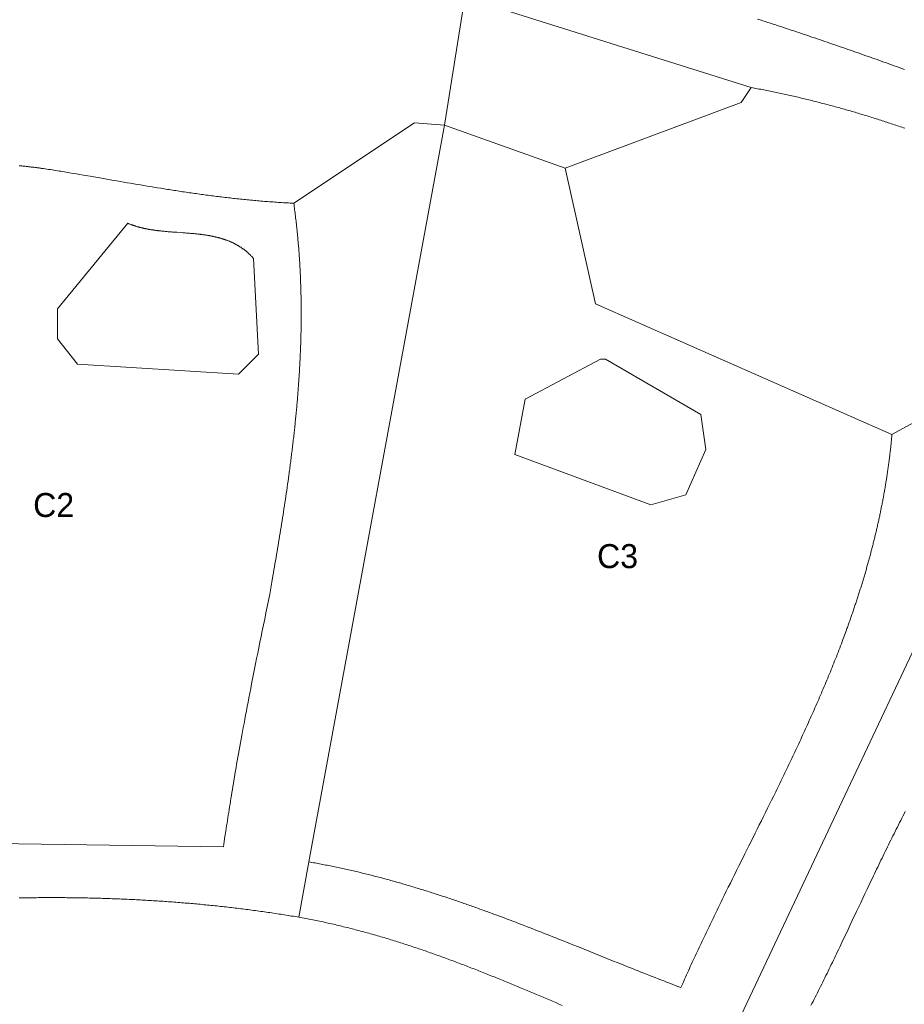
# Model space of a CAD drawing. Header units: millimetres. Extents: x -97041 to 284557, y -33528 to 335809.
# Tile 13 of 41: x -36637 to 15061, y 195214 to 252742. Entities that reach past the tile are written whole.
import ezdxf
from ezdxf.enums import TextEntityAlignment as Align

# ---------------------------------------------------------------- set-up
doc = ezdxf.new("R2010")
doc.units = ezdxf.units.MM
for name, color, linetype, lineweight in [('ANNOTATION', 7, 'Continuous', 13), ('GREEN', 3, 'Continuous', 18), ('PATH', 8, 'Continuous', 18), ('POOL', 4, 'Continuous', 18)]:
    doc.layers.add(name, color=color, linetype=linetype, lineweight=lineweight)

msp = doc.modelspace()

# ---------------------------------------------------------------- linework, layer by layer
at = {"layer": 'GREEN'}
for points in [[(-10629.963, 254064.085), (-11805.069, 246572.784)], [(6115.297, 248776.108), (-10629.963, 254064.085)], [(6482.918, 252781.299), (6634.524, 252732.26), (6786.086, 252683.117), (6937.606, 252633.871), (7089.083, 252584.522), (7240.517, 252535.07), (7391.91, 252485.517), (7543.26, 252435.863), (7694.569, 252386.109), (7845.837, 252336.254), (7997.064, 252286.301), (8148.249, 252236.249), (8299.395, 252186.099), (8450.499, 252135.852), (8601.564, 252085.508), (8752.589, 252035.068), (8903.575, 251984.532), (9054.521, 251933.902), (9205.428, 251883.178), (9356.297, 251832.36), (9507.127, 251781.449), (9657.919, 251730.446), (9808.673, 251679.351), (9959.389, 251628.165), (10110.067, 251576.889), (10260.709, 251525.523), (10411.313, 251474.068), (10561.881, 251422.524), (10712.413, 251370.892), (10862.908, 251319.173), (11013.367, 251267.367), (11163.791, 251215.475), (11314.179, 251163.498), (11464.532, 251111.436), (11614.851, 251059.29), (11765.134, 251007.06), (11915.384, 250954.747), (12065.599, 250902.352), (12215.78, 250849.875), (12365.928, 250797.318), (12516.043, 250744.679), (12666.124, 250691.961), (12816.173, 250639.164), (12966.189, 250586.288), (13116.173, 250533.334), (13266.124, 250480.303), (13416.044, 250427.195), (13565.933, 250374.011), (13715.79, 250320.752), (13865.616, 250267.418), (14015.412, 250214.009), (14165.177, 250160.527), (14314.912, 250106.972), (14464.616, 250053.345), (14614.292, 249999.646), (14763.937, 249945.876), (14913.554, 249892.035), (15063.141, 249838.125)], [(-4754.433, 244075.684), (5527.744, 247894.779), (6115.297, 248776.108)], [(15091.541, 246398.068), (15004.078, 246428.175), (14916.568, 246458.17), (14829.01, 246488.051), (14741.406, 246517.819), (14653.755, 246547.473), (14566.057, 246577.013), (14478.312, 246606.437), (14390.521, 246635.747), (14302.682, 246664.94), (14214.796, 246694.017), (14126.864, 246722.978), (14038.884, 246751.821), (13950.858, 246780.547), (13862.785, 246809.154), (13774.665, 246837.643), (13686.499, 246866.012), (13598.285, 246894.262), (13510.025, 246922.392), (13421.718, 246950.402), (13333.365, 246978.29), (13244.964, 247006.057), (13156.518, 247033.702), (13068.024, 247061.225), (12979.484, 247088.625), (12890.897, 247115.902), (12802.263, 247143.055), (12713.583, 247170.083), (12624.857, 247196.987), (12536.084, 247223.766), (12447.264, 247250.419), (12358.398, 247276.946), (12269.485, 247303.347), (12180.526, 247329.62), (12091.52, 247355.766), (12002.468, 247381.784), (11913.37, 247407.674), (11824.225, 247433.434), (11735.033, 247459.066), (11645.796, 247484.567), (11556.512, 247509.938), (11467.181, 247535.179), (11377.804, 247560.288), (11288.381, 247585.265), (11198.912, 247610.111), (11109.397, 247634.823), (11019.835, 247659.403), (10930.227, 247683.849), (10840.572, 247708.161), (10750.872, 247732.338), (10661.125, 247756.381), (10571.332, 247780.288), (10481.493, 247804.059), (10391.608, 247827.694), (10301.677, 247851.192), (10211.7, 247874.552), (10121.676, 247897.775), (10031.607, 247920.86), (9941.491, 247943.806), (9851.33, 247966.612), (9761.122, 247989.28), (9670.869, 248011.807), (9580.569, 248034.193), (9490.224, 248056.439), (9399.832, 248078.542), (9309.395, 248100.504), (9218.912, 248122.324), (9128.383, 248144.001), (9037.808, 248165.534), (8947.187, 248186.923), (8856.52, 248208.168), (8765.808, 248229.269), (8675.05, 248250.224), (8584.246, 248271.033), (8493.396, 248291.697), (8402.5, 248312.213), (8311.559, 248332.583), (8220.572, 248352.805), (8129.539, 248372.879), (8038.461, 248392.804), (7947.337, 248412.581), (7856.167, 248432.208), (7764.952, 248451.685), (7673.691, 248471.011), (7582.385, 248490.187), (7491.033, 248509.212), (7399.635, 248528.085), (7308.192, 248546.806), (7216.704, 248565.373), (7125.17, 248583.788), (7033.59, 248602.049), (6941.965, 248620.156), (6850.295, 248638.109), (6758.579, 248655.906), (6666.818, 248673.548), (6575.011, 248691.034), (6483.159, 248708.364), (6391.261, 248725.536), (6299.319, 248742.552), (6207.331, 248759.409), (6115.297, 248776.108)], [(-11805.069, 246572.784), (-13567.728, 246719.673), (-20618.364, 242019.249)], [(-11805.069, 246572.784), (-19737.035, 203534.527)], [(-4754.433, 244075.684), (-11805.069, 246572.784)], [(-20618.364, 242019.249), (-20719.871, 242024.095), (-20821.317, 242029.153), (-20922.703, 242034.421), (-21024.029, 242039.895), (-21125.296, 242045.575), (-21226.505, 242051.459), (-21327.656, 242057.545), (-21428.749, 242063.831), (-21529.786, 242070.315), (-21630.767, 242076.996), (-21731.692, 242083.871), (-21832.563, 242090.939), (-21933.378, 242098.198), (-22034.14, 242105.645), (-22134.848, 242113.28), (-22235.504, 242121.101), (-22336.108, 242129.104), (-22436.659, 242137.29), (-22537.16, 242145.655), (-22637.61, 242154.199), (-22738.011, 242162.918), (-22838.362, 242171.812), (-22938.664, 242180.879), (-23038.917, 242190.116), (-23139.123, 242199.522), (-23239.282, 242209.095), (-23339.395, 242218.833), (-23439.461, 242228.735), (-23539.482, 242238.798), (-23639.458, 242249.02), (-23739.39, 242259.401), (-23839.278, 242269.937), (-23939.122, 242280.627), (-24038.925, 242291.47), (-24138.685, 242302.463), (-24238.403, 242313.605), (-24338.081, 242324.894), (-24437.718, 242336.328), (-24537.316, 242347.904), (-24636.874, 242359.622), (-24736.393, 242371.48), (-24835.875, 242383.475), (-24935.319, 242395.605), (-25034.726, 242407.87), (-25134.096, 242420.267), (-25233.431, 242432.794), (-25332.73, 242445.449), (-25431.995, 242458.231), (-25531.225, 242471.138), (-25630.422, 242484.168), (-25729.586, 242497.318), (-25828.717, 242510.588), (-25927.817, 242523.976), (-26026.885, 242537.478), (-26125.922, 242551.095), (-26224.929, 242564.823), (-26323.906, 242578.662), (-26422.855, 242592.609), (-26521.775, 242606.662), (-26620.666, 242620.819), (-26719.531, 242635.079), (-26818.368, 242649.44), (-26917.18, 242663.9), (-27015.965, 242678.458), (-27114.726, 242693.11), (-27213.462, 242707.856), (-27312.174, 242722.694), (-27410.862, 242737.622), (-27509.528, 242752.637), (-27608.171, 242767.739), (-27706.792, 242782.925), (-27805.393, 242798.193), (-27903.972, 242813.542), (-28002.532, 242828.97), (-28101.072, 242844.475), (-28199.593, 242860.055), (-28396.581, 242891.433), (-28593.5, 242923.09), (-28790.354, 242955.01), (-28987.148, 242987.179), (-29183.887, 243019.583), (-29380.575, 243052.206), (-29577.216, 243085.034), (-29773.816, 243118.052), (-29970.378, 243151.246), (-30166.907, 243184.601), (-30363.408, 243218.102), (-30559.885, 243251.734), (-30756.343, 243285.484), (-30952.785, 243319.335), (-31149.218, 243353.273), (-31345.645, 243387.284), (-31738.498, 243455.466), (-32524.334, 243592.054), (-32917.389, 243660.225), (-33113.966, 243694.228), (-33310.583, 243728.157), (-33515.144, 243763.339), (-33719.725, 243798.307), (-33822.014, 243815.673), (-33924.297, 243832.943), (-34026.572, 243850.1), (-34128.835, 243867.131), (-34231.081, 243884.019), (-34333.308, 243900.752), (-34435.513, 243917.314), (-34537.691, 243933.69), (-34639.84, 243949.866), (-34741.955, 243965.827), (-34844.034, 243981.558), (-34946.072, 243997.045), (-35048.067, 244012.273), (-35150.015, 244027.227), (-35251.913, 244041.893), (-35302.842, 244049.113), (-35353.757, 244056.255), (-35404.657, 244063.318), (-35455.543, 244070.3), (-35506.414, 244077.199), (-35557.268, 244084.013), (-35608.107, 244090.74), (-35658.93, 244097.378), (-35709.735, 244103.926), (-35760.523, 244110.382), (-35811.293, 244116.744), (-35862.045, 244123.009), (-35912.778, 244129.177), (-35963.492, 244135.245), (-36014.187, 244141.212), (-36064.861, 244147.076), (-36115.516, 244152.834), (-36166.149, 244158.485), (-36216.761, 244164.028), (-36267.351, 244169.46), (-36317.92, 244174.779), (-36368.465, 244179.985), (-36418.988, 244185.074), (-36469.487, 244190.045), (-36519.963, 244194.896), (-36570.414, 244199.625), (-36620.84, 244204.232), (-36671.241, 244208.712)], [(14341.039, 228505.53), (-2991.774, 236143.719), (-4754.433, 244075.684)], [(-44708.037, 204709.633), (-24731.235, 204415.857), (-24685.297, 204718.957), (-24639.145, 205022.918), (-24592.565, 205328.599), (-24545.343, 205636.862), (-24521.424, 205792.23), (-24497.264, 205948.566), (-24472.837, 206105.977), (-24448.116, 206264.572), (-24423.074, 206424.457), (-24397.684, 206585.74), (-24371.92, 206748.528), (-24345.754, 206912.93), (-24319.161, 207079.053), (-24292.112, 207247.003), (-24264.582, 207416.89), (-24236.544, 207588.82), (-24207.971, 207762.901), (-24178.837, 207939.24), (-24149.113, 208117.945), (-24118.775, 208299.124), (-24087.795, 208482.884), (-24056.145, 208669.333), (-24023.801, 208858.577), (-23990.734, 209050.726), (-23956.918, 209245.885), (-23922.327, 209444.164), (-23886.933, 209645.669), (-23850.709, 209850.507), (-23813.63, 210058.788), (-23775.668, 210270.617), (-23736.797, 210486.102), (-23696.989, 210705.352), (-23656.219, 210928.473), (-23614.459, 211155.574), (-23571.682, 211386.761), (-23527.862, 211622.143), (-23482.972, 211861.826), (-23436.986, 212105.919), (-23389.876, 212354.528), (-23341.615, 212607.762), (-23292.178, 212865.728), (-23241.537, 213128.533), (-23189.666, 213396.286), (-23136.537, 213669.093), (-23082.125, 213947.062), (-23026.402, 214230.301), (-22969.341, 214518.917), (-22910.916, 214813.018), (-22851.101, 215112.712), (-22789.867, 215418.105), (-22727.189, 215729.305), (-22663.04, 216046.421), (-22597.393, 216369.559), (-22530.221, 216698.827), (-22461.498, 217034.333), (-22391.197, 217376.184), (-22319.291, 217724.488), (-22245.753, 218079.352), (-22170.556, 218440.883), (-22093.675, 218809.19), (-22087.247, 218810.905), (-22024.947, 219168.799), (-21962.804, 219526.509), (-21900.872, 219884.051), (-21839.204, 220241.442), (-21808.485, 220420.085), (-21777.852, 220598.697), (-21747.311, 220777.28), (-21716.869, 220955.834), (-21686.533, 221134.363), (-21656.308, 221312.867), (-21626.202, 221491.351), (-21596.222, 221669.814), (-21566.373, 221848.26), (-21536.663, 222026.691), (-21507.098, 222205.107), (-21477.685, 222383.512), (-21448.43, 222561.908), (-21419.339, 222740.296), (-21390.421, 222918.678), (-21361.68, 223097.057), (-21333.124, 223275.435), (-21304.759, 223453.813), (-21276.592, 223632.194), (-21248.63, 223810.579), (-21220.879, 223988.971), (-21193.345, 224167.371), (-21166.036, 224345.782), (-21138.957, 224524.206), (-21112.116, 224702.644), (-21085.519, 224881.1), (-21059.173, 225059.573), (-21033.084, 225238.068), (-21007.259, 225416.585), (-20981.705, 225595.128), (-20956.427, 225773.697), (-20931.434, 225952.294), (-20906.73, 226130.923), (-20894.49, 226220.25), (-20882.324, 226309.585), (-20870.234, 226398.928), (-20858.221, 226488.281), (-20846.285, 226577.643), (-20834.428, 226667.015), (-20822.65, 226756.396), (-20810.952, 226845.787), (-20799.334, 226935.188), (-20787.799, 227024.6), (-20776.345, 227114.023), (-20764.976, 227203.457), (-20753.69, 227292.901), (-20742.489, 227382.358), (-20731.374, 227471.826), (-20720.345, 227561.306), (-20709.404, 227650.799), (-20698.552, 227740.303), (-20687.788, 227829.821), (-20677.114, 227919.352), (-20666.531, 228008.896), (-20656.04, 228098.453), (-20645.641, 228188.025), (-20635.335, 228277.61), (-20625.123, 228367.21), (-20615.006, 228456.824), (-20604.984, 228546.453), (-20595.059, 228636.097), (-20585.232, 228725.756), (-20575.502, 228815.431), (-20565.872, 228905.121), (-20556.341, 228994.828), (-20546.911, 229084.551), (-20537.583, 229174.29), (-20528.356, 229264.047), (-20519.233, 229353.82), (-20510.214, 229443.611), (-20501.299, 229533.419), (-20492.491, 229623.245), (-20483.788, 229713.089), (-20475.193, 229802.952), (-20466.705, 229892.833), (-20458.327, 229982.733), (-20450.058, 230072.652), (-20441.9, 230162.59), (-20433.853, 230252.548), (-20425.919, 230342.526), (-20418.097, 230432.523), (-20410.389, 230522.542), (-20402.796, 230612.58), (-20395.319, 230702.64), (-20387.957, 230792.721), (-20380.713, 230882.823), (-20373.587, 230972.946), (-20366.579, 231063.092), (-20359.691, 231153.26), (-20352.924, 231243.45), (-20346.278, 231333.662), (-20339.754, 231423.898), (-20333.352, 231514.156), (-20327.075, 231604.438), (-20320.922, 231694.744), (-20314.894, 231785.074), (-20308.993, 231875.427), (-20303.219, 231965.805), (-20297.572, 232056.208), (-20292.054, 232146.636), (-20286.666, 232237.088), (-20281.408, 232327.566), (-20276.281, 232418.07), (-20271.286, 232508.6), (-20266.424, 232599.156), (-20261.696, 232689.738), (-20257.102, 232780.347), (-20252.643, 232870.983), (-20248.321, 232961.646), (-20244.135, 233052.336), (-20240.087, 233143.054), (-20236.178, 233233.8), (-20232.408, 233324.574), (-20228.778, 233415.377), (-20225.289, 233506.208), (-20221.943, 233597.068), (-20218.739, 233687.958), (-20215.678, 233778.877), (-20212.762, 233869.825), (-20209.991, 233960.804), (-20207.366, 234051.812), (-20204.888, 234142.851), (-20202.557, 234233.921), (-20200.375, 234325.022), (-20198.343, 234416.154), (-20196.46, 234507.317), (-20194.728, 234598.513), (-20193.149, 234689.74), (-20191.721, 234780.999), (-20190.448, 234872.291), (-20189.328, 234963.615), (-20188.364, 235054.973), (-20187.555, 235146.364), (-20186.903, 235237.788), (-20186.409, 235329.246), (-20186.073, 235420.738), (-20185.896, 235512.264), (-20185.88, 235603.825), (-20186.024, 235695.42), (-20186.33, 235787.051), (-20186.798, 235878.716), (-20187.43, 235970.417), (-20188.226, 236062.154), (-20189.187, 236153.927), (-20190.313, 236245.736), (-20191.607, 236337.582), (-20193.067, 236429.465), (-20194.696, 236521.384), (-20196.495, 236613.341), (-20198.463, 236705.335), (-20200.601, 236797.367), (-20202.912, 236889.437), (-20205.395, 236981.546), (-20208.051, 237073.693), (-20210.881, 237165.878), (-20213.886, 237258.103), (-20217.067, 237350.367), (-20220.424, 237442.671), (-20223.958, 237535.014), (-20227.671, 237627.398), (-20231.563, 237719.821), (-20235.635, 237812.286), (-20239.887, 237904.791), (-20244.321, 237997.337), (-20248.937, 238089.924), (-20253.736, 238182.553), (-20258.719, 238275.224), (-20263.887, 238367.937), (-20269.241, 238460.692), (-20274.781, 238553.49), (-20280.508, 238646.331), (-20286.423, 238739.214), (-20292.528, 238832.141), (-20298.822, 238925.112), (-20305.306, 239018.127), (-20311.982, 239111.185), (-20318.85, 239204.288), (-20325.911, 239297.436), (-20333.166, 239390.628), (-20340.616, 239483.865), (-20348.261, 239577.148), (-20356.103, 239670.477), (-20364.142, 239763.851), (-20372.378, 239857.271), (-20380.814, 239950.738), (-20389.449, 240044.251), (-20398.285, 240137.812), (-20407.322, 240231.419), (-20416.561, 240325.074), (-20426.003, 240418.776), (-20435.648, 240512.526), (-20445.499, 240606.325), (-20455.554, 240700.172), (-20465.816, 240794.067), (-20476.285, 240888.011), (-20486.962, 240982.005), (-20497.848, 241076.048), (-20508.943, 241170.14), (-20520.248, 241264.283), (-20531.765, 241358.475), (-20543.494, 241452.718), (-20555.435, 241547.012), (-20567.59, 241641.356), (-20579.96, 241735.752), (-20592.545, 241830.199), (-20605.346, 241924.698), (-20618.364, 242019.249)], [(4058.862, 191489.691), (24035.664, 233793.507)], [(24035.664, 233793.507), (14341.039, 228505.53)], [(-19737.035, 203534.527), (-19646.731, 203518.836), (-19556.502, 203502.966), (-19466.346, 203486.918), (-19376.263, 203470.693), (-19286.254, 203454.292), (-19196.316, 203437.715), (-19106.452, 203420.965), (-19016.658, 203404.041), (-18926.937, 203386.945), (-18837.286, 203369.677), (-18747.706, 203352.239), (-18658.196, 203334.631), (-18568.757, 203316.854), (-18479.386, 203298.91), (-18390.085, 203280.798), (-18300.853, 203262.52), (-18211.689, 203244.077), (-18122.593, 203225.47), (-18033.565, 203206.699), (-17944.604, 203187.766), (-17855.71, 203168.672), (-17766.883, 203149.416), (-17678.122, 203130.002), (-17589.426, 203110.428), (-17500.796, 203090.696), (-17412.231, 203070.808), (-17323.731, 203050.763), (-17235.294, 203030.563), (-17146.922, 203010.209), (-17058.614, 202989.701), (-16970.368, 202969.041), (-16882.185, 202948.229), (-16794.065, 202927.267), (-16706.007, 202906.155), (-16618.01, 202884.894), (-16530.075, 202863.486), (-16442.2, 202841.93), (-16354.386, 202820.228), (-16266.632, 202798.381), (-16178.938, 202776.389), (-16091.304, 202754.255), (-16003.728, 202731.977), (-15916.211, 202709.559), (-15828.752, 202686.999), (-15741.351, 202664.3), (-15654.008, 202641.462), (-15566.722, 202618.486), (-15479.492, 202595.373), (-15392.319, 202572.123), (-15305.202, 202548.739), (-15218.141, 202525.22), (-15131.135, 202501.568), (-15044.183, 202477.783), (-14957.287, 202453.867), (-14870.444, 202429.82), (-14783.655, 202405.644), (-14696.92, 202381.338), (-14610.237, 202356.904), (-14523.607, 202332.344), (-14437.03, 202307.657), (-14350.504, 202282.845), (-14264.03, 202257.909), (-14177.607, 202232.849), (-14091.234, 202207.667), (-14004.912, 202182.363), (-13918.64, 202156.939), (-13832.418, 202131.394), (-13746.245, 202105.731), (-13660.121, 202079.95), (-13574.045, 202054.052), (-13488.017, 202028.037), (-13402.037, 202001.908), (-13316.105, 201975.663), (-13230.219, 201949.306), (-13144.38, 201922.836), (-13058.587, 201896.254), (-12972.84, 201869.562), (-12887.139, 201842.76), (-12801.483, 201815.849), (-12715.871, 201788.83), (-12630.304, 201761.704), (-12544.781, 201734.471), (-12459.301, 201707.134), (-12373.865, 201679.692), (-12288.471, 201652.147), (-12203.12, 201624.499), (-12117.811, 201596.749), (-12032.544, 201568.899), (-11947.318, 201540.949), (-11862.133, 201512.9), (-11776.989, 201484.752), (-11691.885, 201456.508), (-11606.821, 201428.168), (-11521.796, 201399.732), (-11436.81, 201371.202), (-11351.864, 201342.579), (-11266.955, 201313.863), (-11182.084, 201285.055), (-11097.251, 201256.156), (-11012.455, 201227.168), (-10927.696, 201198.091), (-10842.974, 201168.926), (-10758.287, 201139.673), (-10673.637, 201110.335), (-10589.021, 201080.911), (-10504.441, 201051.402), (-10419.895, 201021.811), (-10335.383, 200992.136), (-10250.906, 200962.38), (-10166.461, 200932.543), (-10082.05, 200902.627), (-9997.671, 200872.631), (-9913.325, 200842.557), (-9829.011, 200812.406), (-9744.728, 200782.179), (-9660.476, 200751.877), (-9576.256, 200721.5), (-9492.065, 200691.05), (-9407.905, 200660.527), (-9323.775, 200629.932), (-9239.674, 200599.267), (-9155.601, 200568.532), (-8987.542, 200506.855), (-8819.594, 200444.91), (-8651.755, 200382.704), (-8484.02, 200320.243), (-8316.388, 200257.536), (-8148.855, 200194.589), (-7981.419, 200131.41), (-7814.075, 200068.005), (-7646.822, 200004.383), (-7479.656, 199940.55), (-7312.574, 199876.515), (-7145.573, 199812.283), (-6978.651, 199747.862), (-6811.804, 199683.26), (-6645.029, 199618.483), (-6478.323, 199553.54), (-6311.683, 199488.437), (-6145.106, 199423.181), (-5978.59, 199357.781), (-5812.13, 199292.242), (-5645.725, 199226.573), (-5479.371, 199160.78), (-5313.065, 199094.871), (-5146.804, 199028.854), (-4980.585, 198962.734), (-4814.405, 198896.521), (-4648.262, 198830.22), (-4482.151, 198763.839), (-4316.07, 198697.386), (-3983.987, 198564.291), (-3651.989, 198430.992), (-3320.05, 198297.549), (-2656.257, 198030.459), (-2324.354, 197896.929), (-1992.415, 197763.486), (-1660.416, 197630.188), (-1328.333, 197497.094), (-1162.252, 197430.641), (-996.141, 197364.261), (-829.998, 197297.96), (-663.818, 197231.747), (-497.598, 197165.629), (-331.337, 197099.612), (-165.031, 197033.703), (1.324, 196967.912), (167.729, 196902.243), (334.189, 196836.705), (500.706, 196771.306), (667.283, 196706.051), (833.923, 196640.949), (1000.63, 196576.007), (1167.405, 196511.232), (1334.253, 196446.631), (1501.176, 196382.211), (1668.177, 196317.98), (1835.26, 196253.946), (2002.426, 196190.115), (2057.027, 196313.695), (2111.803, 196437.202), (2166.753, 196560.637), (2221.874, 196684.001), (2277.163, 196807.296), (2332.617, 196930.522), (2388.234, 197053.681), (2444.012, 197176.774), (2499.946, 197299.801), (2556.036, 197422.764), (2612.277, 197545.665), (2668.668, 197668.503), (2725.206, 197791.281), (2781.887, 197913.998), (2838.71, 198036.658), (2895.672, 198159.26), (2952.77, 198281.805), (3010.001, 198404.296), (3067.363, 198526.732), (3124.852, 198649.115), (3182.468, 198771.446), (3240.205, 198893.727), (3298.063, 199015.957), (3356.038, 199138.14), (3414.128, 199260.274), (3472.33, 199382.363), (3530.641, 199504.406), (3589.059, 199626.404), (3647.58, 199748.36), (3706.203, 199870.274), (3764.925, 199992.147), (3823.742, 200113.98), (3882.653, 200235.775), (3941.654, 200357.532), (4000.743, 200479.253), (4059.918, 200600.938), (4119.175, 200722.589), (4178.512, 200844.207), (4237.926, 200965.793), (4297.414, 201087.349), (4356.975, 201208.874), (4416.605, 201330.371), (4536.061, 201573.283), (4655.762, 201816.094), (4775.686, 202058.812), (4895.812, 202301.446), (5016.119, 202544.006), (5136.585, 202786.5), (5257.189, 203028.937), (5377.909, 203271.325), (5498.724, 203513.675), (5740.554, 203998.29), (5982.507, 204482.855), (6224.412, 204967.44), (6345.293, 205209.762), (6466.098, 205452.115), (6586.806, 205694.509), (6707.394, 205936.952), (6827.843, 206179.453), (6948.129, 206422.021), (7068.233, 206664.665), (7188.132, 206907.393), (7307.806, 207150.215), (7427.232, 207393.14), (7486.846, 207514.643), (7546.39, 207636.176), (7605.861, 207757.738), (7665.257, 207879.331), (7724.576, 208000.957), (7783.814, 208122.616), (7842.968, 208244.31), (7902.037, 208366.039), (7961.018, 208487.805), (8019.907, 208609.608), (8078.702, 208731.451), (8137.4, 208853.333), (8196, 208975.257), (8254.497, 209097.223), (8312.89, 209219.232), (8371.176, 209341.285), (8429.352, 209463.384), (8487.415, 209585.53), (8545.363, 209707.723), (8603.193, 209829.966), (8660.902, 209952.258), (8718.488, 210074.601), (8775.948, 210196.997), (8833.28, 210319.446), (8890.48, 210441.949), (8947.546, 210564.507), (9004.475, 210687.123), (9061.266, 210809.796), (9117.914, 210932.527), (9174.417, 211055.319), (9230.773, 211178.172), (9286.979, 211301.087), (9343.033, 211424.065), (9398.931, 211547.108), (9454.671, 211670.216), (9510.25, 211793.39), (9565.666, 211916.632), (9620.916, 212039.943), (9675.997, 212163.324), (9730.906, 212286.776), (9785.642, 212410.3), (9840.201, 212533.897), (9894.58, 212657.569), (9948.777, 212781.316), (10002.79, 212905.14), (10056.615, 213029.041), (10110.249, 213153.021), (10163.692, 213277.081), (10216.938, 213401.221), (10269.987, 213525.444), (10322.834, 213649.75), (10375.478, 213774.14), (10427.916, 213898.616), (10480.145, 214023.178), (10532.163, 214147.828), (10583.966, 214272.567), (10635.553, 214397.395), (10686.92, 214522.314), (10738.065, 214647.326), (10788.985, 214772.43), (10839.677, 214897.629), (10890.139, 215022.923), (10940.369, 215148.314), (10990.362, 215273.802), (11040.118, 215399.389), (11089.632, 215525.076), (11138.903, 215650.863), (11187.928, 215776.753), (11236.703, 215902.745), (11285.227, 216028.842), (11333.497, 216155.044), (11381.51, 216281.353), (11429.263, 216407.769), (11476.754, 216534.294), (11523.98, 216660.929), (11570.938, 216787.674), (11617.626, 216914.532), (11664.041, 217041.502), (11687.145, 217105.03), (11710.18, 217168.587), (11733.146, 217232.173), (11756.041, 217295.787), (11778.866, 217359.431), (11801.621, 217423.104), (11824.305, 217486.806), (11846.917, 217550.538), (11869.458, 217614.299), (11891.927, 217678.09), (11914.323, 217741.911), (11936.648, 217805.762), (11958.899, 217869.644), (11981.077, 217933.556), (12003.181, 217997.498), (12025.211, 218061.471), (12047.167, 218125.474), (12069.049, 218189.509), (12090.855, 218253.574), (12112.587, 218317.671), (12134.242, 218381.799), (12155.822, 218445.959), (12177.325, 218510.15), (12198.752, 218574.373), (12220.102, 218638.627), (12241.375, 218702.914), (12262.57, 218767.233), (12283.687, 218831.584), (12304.726, 218895.968), (12325.686, 218960.384), (12346.567, 219024.832), (12367.369, 219089.314), (12388.091, 219153.829), (12408.734, 219218.376), (12429.296, 219282.957), (12449.778, 219347.572), (12470.178, 219412.22), (12490.497, 219476.901), (12510.735, 219541.617), (12530.891, 219606.366), (12550.964, 219671.15), (12570.955, 219735.967), (12590.863, 219800.819), (12610.687, 219865.706), (12630.428, 219930.627), (12650.085, 219995.583), (12669.658, 220060.574), (12689.146, 220125.6), (12708.549, 220190.661), (12727.867, 220255.757), (12747.099, 220320.889), (12766.245, 220386.056), (12785.305, 220451.26), (12804.279, 220516.499), (12823.165, 220581.774), (12841.964, 220647.085), (12860.675, 220712.433), (12879.299, 220777.817), (12897.834, 220843.238), (12916.28, 220908.695), (12934.638, 220974.189), (12952.906, 221039.72), (12971.085, 221105.289), (12989.173, 221170.894), (13007.172, 221236.537), (13025.079, 221302.218), (13042.896, 221367.936), (13060.621, 221433.692), (13078.255, 221499.486), (13095.797, 221565.318), (13113.246, 221631.188), (13130.603, 221697.097), (13147.867, 221763.044), (13165.037, 221829.03), (13182.114, 221895.055), (13199.097, 221961.118), (13215.986, 222027.221), (13232.779, 222093.363), (13249.478, 222159.544), (13266.082, 222225.765), (13282.59, 222292.025), (13299.002, 222358.325), (13315.317, 222424.665), (13331.536, 222491.045), (13347.658, 222557.465), (13363.683, 222623.926), (13379.61, 222690.427), (13395.439, 222756.968), (13411.17, 222823.55), (13426.802, 222890.174), (13442.335, 222956.838), (13457.768, 223023.543), (13473.102, 223090.29), (13488.336, 223157.078), (13503.47, 223223.907), (13518.503, 223290.778), (13533.435, 223357.691), (13548.266, 223424.646), (13562.995, 223491.644), (13577.622, 223558.683), (13592.147, 223625.765), (13606.569, 223692.889), (13620.888, 223760.056), (13635.103, 223827.266), (13649.215, 223894.519), (13663.223, 223961.814), (13677.127, 224029.154), (13690.926, 224096.536), (13704.62, 224163.962), (13718.208, 224231.431), (13731.691, 224298.945), (13745.068, 224366.502), (13758.339, 224434.103), (13771.503, 224501.749), (13784.559, 224569.438), (13797.509, 224637.173), (13810.351, 224704.952), (13823.085, 224772.775), (13835.71, 224840.644), (13848.227, 224908.557), (13860.635, 224976.516), (13872.933, 225044.52), (13885.122, 225112.569), (13897.2, 225180.664), (13909.169, 225248.805), (13921.026, 225316.991), (13932.773, 225385.224), (13944.408, 225453.502), (13955.932, 225521.827), (13967.343, 225590.199), (13978.642, 225658.616), (13989.829, 225727.081), (14000.902, 225795.592), (14011.862, 225864.151), (14022.709, 225932.756), (14033.441, 226001.409), (14044.059, 226070.109), (14054.562, 226138.856), (14064.95, 226207.651), (14075.223, 226276.494), (14085.38, 226345.385), (14095.422, 226414.324), (14105.346, 226483.311), (14115.154, 226552.347), (14124.845, 226621.431), (14134.419, 226690.563), (14143.875, 226759.745), (14153.213, 226828.975), (14162.432, 226898.254), (14171.533, 226967.583), (14180.515, 227036.961), (14189.377, 227106.388), (14198.12, 227175.865), (14206.742, 227245.391), (14215.244, 227314.968), (14223.626, 227384.594), (14231.886, 227454.27), (14240.025, 227523.997), (14248.043, 227593.775), (14255.938, 227663.602), (14263.711, 227733.481), (14271.361, 227803.41), (14278.888, 227873.39), (14286.292, 227943.422), (14293.572, 228013.504), (14300.728, 228083.639), (14307.759, 228153.824), (14314.666, 228224.061), (14321.448, 228294.35), (14328.104, 228364.691), (14334.635, 228435.084), (14341.039, 228505.53)], [(15114.869, 206470.462), (15048.521, 206342.337), (14982.368, 206214.077), (14916.408, 206085.686), (14850.635, 205957.169), (14785.047, 205828.529), (14719.639, 205699.77), (14654.407, 205570.897), (14589.348, 205441.915), (14524.457, 205312.826), (14459.732, 205183.636), (14395.167, 205054.348), (14330.76, 204924.968), (14266.505, 204795.498), (14202.401, 204665.943), (14138.441, 204536.308), (14074.624, 204406.596), (14010.944, 204276.812), (13947.399, 204146.96), (13883.983, 204017.044), (13820.694, 203887.068), (13757.527, 203757.037), (13694.479, 203626.954), (13631.545, 203496.825), (13568.722, 203366.652), (13506.007, 203236.441), (13443.394, 203106.195), (13380.881, 202975.919), (13318.463, 202845.617), (13256.137, 202715.293), (13193.898, 202584.951), (13131.743, 202454.596), (13007.67, 202193.861), (12883.886, 201933.122), (12760.36, 201672.413), (12637.061, 201411.768), (12513.96, 201151.219), (12268.222, 200630.545), (12022.901, 200110.661), (11900.319, 199851.099), (11777.749, 199591.834), (11655.159, 199332.902), (11532.52, 199074.334), (11409.799, 198816.166), (11348.398, 198687.241), (11286.966, 198558.429), (11225.498, 198429.733), (11163.99, 198301.158), (11102.439, 198172.708), (11040.841, 198044.387), (10979.191, 197916.199), (10917.487, 197788.148), (10855.724, 197660.239), (10793.898, 197532.476), (10732.005, 197404.863), (10670.042, 197277.404), (10608.005, 197150.103), (10545.89, 197022.965), (10483.693, 196895.994), (10421.409, 196769.193), (10359.037, 196642.568), (10296.57, 196516.122), (10234.006, 196389.86), (10171.341, 196263.785), (10108.571, 196137.903), (10045.692, 196012.216), (9982.7, 195886.73), (9919.592, 195761.448), (9856.362, 195636.375), (9793.009, 195511.515), (9729.527, 195386.871), (9665.913, 195262.45), (9602.163, 195138.253)], [(-20324.588, 200302.986), (-19737.035, 203534.527)], [(-4937.216, 195151.294), (-5123.265, 195230.883), (-5309.342, 195310.404), (-5495.453, 195389.845), (-5681.601, 195469.193), (-5867.793, 195548.437), (-6054.034, 195627.564), (-6240.328, 195706.563), (-6426.68, 195785.42), (-6613.096, 195864.123), (-6799.58, 195942.662), (-6986.138, 196021.023), (-7172.774, 196099.194), (-7359.494, 196177.163), (-7546.303, 196254.918), (-7733.205, 196332.446), (-7920.207, 196409.736), (-8107.312, 196486.775), (-8294.526, 196563.552), (-8388.175, 196601.838), (-8481.854, 196640.053), (-8575.562, 196678.197), (-8669.301, 196716.268), (-8763.07, 196754.263), (-8856.872, 196792.182), (-8950.705, 196830.024), (-9044.572, 196867.786), (-9138.472, 196905.467), (-9232.406, 196943.065), (-9326.375, 196980.58), (-9420.379, 197018.009), (-9514.419, 197055.351), (-9608.497, 197092.604), (-9702.611, 197129.768), (-9796.763, 197166.84), (-9890.954, 197203.818), (-9985.184, 197240.702), (-10079.454, 197277.49), (-10173.764, 197314.181), (-10268.116, 197350.772), (-10362.509, 197387.262), (-10456.945, 197423.65), (-10551.423, 197459.934), (-10645.945, 197496.113), (-10740.512, 197532.186), (-10835.123, 197568.149), (-10929.78, 197604.003), (-11024.482, 197639.746), (-11119.232, 197675.376), (-11214.029, 197710.891), (-11308.874, 197746.29), (-11403.768, 197781.572), (-11498.711, 197816.735), (-11593.704, 197851.778), (-11688.747, 197886.698), (-11783.842, 197921.495), (-11878.988, 197956.166), (-11974.187, 197990.712), (-12069.439, 198025.129), (-12164.745, 198059.416), (-12260.105, 198093.572), (-12355.52, 198127.596), (-12450.99, 198161.485), (-12546.517, 198195.238), (-12642.101, 198228.855), (-12737.742, 198262.332), (-12833.441, 198295.669), (-12929.199, 198328.865), (-13025.016, 198361.917), (-13120.894, 198394.824), (-13216.832, 198427.585), (-13312.831, 198460.198), (-13408.892, 198492.661), (-13505.016, 198524.974), (-13601.203, 198557.134), (-13697.453, 198589.14), (-13793.768, 198620.99), (-13890.148, 198652.684), (-13986.594, 198684.219), (-14083.106, 198715.594), (-14179.685, 198746.807), (-14276.332, 198777.857), (-14373.047, 198808.742), (-14469.83, 198839.462), (-14566.683, 198870.013), (-14663.606, 198900.395), (-14760.6, 198930.607), (-14857.666, 198960.646), (-14954.803, 198990.512), (-15052.013, 199020.202), (-15149.296, 199049.716), (-15246.653, 199079.051), (-15344.084, 199108.206), (-15441.591, 199137.18), (-15539.173, 199165.97), (-15636.832, 199194.577), (-15734.568, 199222.997), (-15832.381, 199251.23), (-15930.273, 199279.274), (-16028.244, 199307.128), (-16126.294, 199334.789), (-16224.424, 199362.257), (-16322.636, 199389.53), (-16420.928, 199416.606), (-16519.303, 199443.484), (-16617.761, 199470.162), (-16716.301, 199496.639), (-16814.926, 199522.913), (-16913.635, 199548.984), (-17012.43, 199574.848), (-17111.31, 199600.505), (-17210.277, 199625.954), (-17309.331, 199651.192), (-17408.473, 199676.218), (-17507.703, 199701.031), (-17607.022, 199725.629), (-17706.431, 199750.01), (-17805.93, 199774.174), (-17905.52, 199798.118), (-18005.202, 199821.841), (-18104.975, 199845.342), (-18204.842, 199868.619), (-18304.801, 199891.67), (-18404.855, 199914.494), (-18505.004, 199937.089), (-18605.248, 199959.455), (-18705.588, 199981.588), (-18806.024, 200003.489), (-18906.558, 200025.155), (-19007.189, 200046.585), (-19107.919, 200067.777), (-19208.748, 200088.73), (-19309.677, 200109.442), (-19410.706, 200129.911), (-19511.836, 200150.137), (-19613.068, 200170.118), (-19714.402, 200189.852), (-19815.839, 200209.337), (-19917.379, 200228.573), (-20019.023, 200247.557), (-20120.773, 200266.288), (-20222.627, 200284.765), (-20324.588, 200302.986)]]:
    msp.add_lwpolyline(points, dxfattribs=at)
at = {"layer": 'PATH'}
msp.add_lwpolyline([(-20324.588, 200302.986), (-20429.369, 200320.741), (-20534.237, 200338.349), (-20639.189, 200355.81), (-20744.226, 200373.124), (-20849.348, 200390.291), (-20954.552, 200407.312), (-21059.839, 200424.187), (-21165.208, 200440.915), (-21270.659, 200457.498), (-21376.191, 200473.934), (-21481.803, 200490.226), (-21587.494, 200506.372), (-21693.264, 200522.373), (-21799.113, 200538.229), (-21905.04, 200553.94), (-22011.043, 200569.506), (-22117.124, 200584.929), (-22223.28, 200600.207), (-22329.511, 200615.342), (-22435.817, 200630.332), (-22542.197, 200645.18), (-22648.65, 200659.884), (-22755.177, 200674.445), (-22861.775, 200688.863), (-22968.445, 200703.138), (-23075.186, 200717.271), (-23181.997, 200731.261), (-23288.877, 200745.11), (-23395.827, 200758.816), (-23502.845, 200772.381), (-23609.932, 200785.805), (-23717.085, 200799.087), (-23824.305, 200812.228), (-23931.59, 200825.228), (-24038.941, 200838.087), (-24146.357, 200850.807), (-24253.837, 200863.385), (-24361.381, 200875.824), (-24468.987, 200888.123), (-24576.655, 200900.282), (-24684.385, 200912.302), (-24792.176, 200924.182), (-24900.027, 200935.924), (-25007.939, 200947.526), (-25115.909, 200958.99), (-25223.937, 200970.315), (-25332.024, 200981.503), (-25440.168, 200992.552), (-25548.368, 201003.463), (-25656.625, 201014.237), (-25764.936, 201024.873), (-25873.303, 201035.372), (-25981.724, 201045.734), (-26090.198, 201055.959), (-26198.725, 201066.047), (-26307.305, 201075.999), (-26415.936, 201085.815), (-26524.618, 201095.495), (-26633.351, 201105.038), (-26742.133, 201114.447), (-26850.964, 201123.719), (-26959.845, 201132.857), (-27068.773, 201141.86), (-27177.748, 201150.727), (-27286.77, 201159.46), (-27395.838, 201168.059), (-27504.952, 201176.524), (-27614.11, 201184.854), (-27723.313, 201193.051), (-27832.559, 201201.114), (-27941.848, 201209.043), (-28051.179, 201216.84), (-28160.553, 201224.503), (-28269.967, 201232.033), (-28379.422, 201239.431), (-28488.916, 201246.697), (-28598.45, 201253.83), (-28708.023, 201260.831), (-28817.633, 201267.701), (-28927.281, 201274.439), (-29036.966, 201281.045), (-29146.686, 201287.521), (-29256.443, 201293.865), (-29366.234, 201300.079), (-29476.059, 201306.161), (-29585.918, 201312.114), (-29695.81, 201317.936), (-29805.735, 201323.629), (-29915.691, 201329.191), (-30025.678, 201334.624), (-30135.696, 201339.928), (-30245.744, 201345.102), (-30355.821, 201350.148), (-30465.927, 201355.064), (-30576.061, 201359.852), (-30686.223, 201364.512), (-30796.411, 201369.044), (-30906.625, 201373.447), (-31016.865, 201377.723), (-31127.13, 201381.871), (-31237.419, 201385.892), (-31347.732, 201389.786), (-31458.068, 201393.552), (-31568.426, 201397.192), (-31678.807, 201400.706), (-31789.208, 201404.093), (-31899.63, 201407.354), (-32010.073, 201410.488), (-32120.534, 201413.498), (-32231.014, 201416.381), (-32341.513, 201419.139), (-32452.028, 201421.772), (-32562.561, 201424.281), (-32673.11, 201426.664), (-32783.675, 201428.923), (-32894.254, 201431.057), (-33004.848, 201433.068), (-33115.456, 201434.954), (-33226.077, 201436.717), (-33336.71, 201438.356), (-33447.356, 201439.872), (-33558.012, 201441.264), (-33668.68, 201442.534), (-33779.357, 201443.681), (-33890.044, 201444.705), (-34000.739, 201445.608), (-34111.443, 201446.388), (-34222.154, 201447.046), (-34332.872, 201447.582), (-34443.597, 201447.997), (-34554.327, 201448.29), (-34665.062, 201448.463), (-34775.802, 201448.514), (-34886.546, 201448.445), (-34997.292, 201448.255), (-35108.042, 201447.945), (-35218.793, 201447.515), (-35329.546, 201446.965), (-35440.299, 201446.295), (-35551.053, 201445.506), (-35661.806, 201444.597), (-35772.558, 201443.569), (-35883.308, 201442.423), (-35994.055, 201441.157), (-36104.8, 201439.773), (-36215.541, 201438.271), (-36326.278, 201436.651), (-36437.01, 201434.913), (-36547.736, 201433.057), (-36658.457, 201431.084)], dxfattribs=at)
at = {"layer": 'POOL'}
for points in [[(-34425.86, 234087.283), (-33250.754, 232618.401), (-23849.906, 232030.848), (-22674.8, 233205.954), (-22968.576, 238787.707), (-22990.315, 238812.521), (-23012.173, 238837.045), (-23034.151, 238861.279), (-23056.248, 238885.227), (-23078.464, 238908.889), (-23100.796, 238932.268), (-23123.245, 238955.366), (-23145.81, 238978.185), (-23168.489, 239000.726), (-23191.283, 239022.991), (-23214.19, 239044.983), (-23237.21, 239066.703), (-23260.342, 239088.152), (-23283.585, 239109.334), (-23306.938, 239130.249), (-23330.401, 239150.9), (-23353.972, 239171.288), (-23377.651, 239191.415), (-23401.438, 239211.284), (-23425.331, 239230.896), (-23449.329, 239250.253), (-23473.433, 239269.357), (-23497.64, 239288.21), (-23521.951, 239306.813), (-23546.364, 239325.169), (-23570.879, 239343.279), (-23595.495, 239361.145), (-23620.211, 239378.77), (-23645.027, 239396.154), (-23669.941, 239413.301), (-23694.953, 239430.211), (-23720.062, 239446.887), (-23745.268, 239463.33), (-23770.568, 239479.543), (-23795.964, 239495.527), (-23821.454, 239511.285), (-23847.036, 239526.817), (-23872.711, 239542.127), (-23898.478, 239557.215), (-23924.336, 239572.084), (-23950.283, 239586.735), (-23976.32, 239601.171), (-24002.446, 239615.393), (-24028.659, 239629.404), (-24054.959, 239643.205), (-24081.345, 239656.797), (-24107.817, 239670.183), (-24134.373, 239683.366), (-24161.013, 239696.345), (-24187.736, 239709.125), (-24214.542, 239721.705), (-24241.429, 239734.089), (-24268.396, 239746.278), (-24295.444, 239758.274), (-24322.571, 239770.079), (-24349.776, 239781.694), (-24377.058, 239793.123), (-24404.418, 239804.365), (-24431.854, 239815.424), (-24459.364, 239826.302), (-24486.95, 239836.999), (-24514.609, 239847.519), (-24542.341, 239857.863), (-24570.145, 239868.032), (-24598.021, 239878.029), (-24625.967, 239887.856), (-24653.983, 239897.514), (-24682.068, 239907.005), (-24710.221, 239916.331), (-24738.442, 239925.495), (-24766.73, 239934.497), (-24795.083, 239943.341), (-24823.502, 239952.027), (-24851.985, 239960.557), (-24880.531, 239968.934), (-24909.141, 239977.16), (-24937.812, 239985.235), (-24966.545, 239993.163), (-24995.338, 240000.945), (-25024.191, 240008.582), (-25053.103, 240016.078), (-25082.073, 240023.433), (-25111.1, 240030.649), (-25140.184, 240037.729), (-25169.324, 240044.674), (-25198.518, 240051.486), (-25227.767, 240058.167), (-25257.07, 240064.719), (-25286.425, 240071.144), (-25315.832, 240077.444), (-25345.291, 240083.62), (-25374.799, 240089.674), (-25404.357, 240095.609), (-25433.964, 240101.426), (-25463.62, 240107.126), (-25493.322, 240112.713), (-25523.071, 240118.188), (-25552.865, 240123.552), (-25582.705, 240128.808), (-25612.588, 240133.957), (-25642.515, 240139.002), (-25672.485, 240143.944), (-25702.496, 240148.785), (-25732.548, 240153.526), (-25762.641, 240158.171), (-25792.773, 240162.721), (-25822.944, 240167.176), (-25853.152, 240171.541), (-25883.398, 240175.816), (-25913.68, 240180.003), (-25943.998, 240184.104), (-25974.351, 240188.121), (-26004.737, 240192.056), (-26035.157, 240195.911), (-26065.609, 240199.687), (-26096.093, 240203.387), (-26126.608, 240207.012), (-26157.153, 240210.564), (-26218.33, 240217.459), (-26279.619, 240224.084), (-26341.012, 240230.457), (-26402.504, 240236.591), (-26464.089, 240242.502), (-26525.76, 240248.204), (-26587.511, 240253.713), (-26649.335, 240259.044), (-26711.228, 240264.212), (-26773.182, 240269.232), (-26835.19, 240274.118), (-26897.248, 240278.887), (-26959.349, 240283.552), (-27021.486, 240288.129), (-27083.653, 240292.633), (-27208.053, 240301.483), (-27456.942, 240318.968), (-27581.332, 240327.843), (-27643.491, 240332.367), (-27705.618, 240336.968), (-27767.707, 240341.662), (-27829.751, 240346.462), (-27891.745, 240351.386), (-27953.682, 240356.446), (-28015.556, 240361.659), (-28077.36, 240367.04), (-28139.088, 240372.603), (-28200.735, 240378.364), (-28262.294, 240384.337), (-28323.758, 240390.538), (-28385.122, 240396.982), (-28446.379, 240403.683), (-28507.524, 240410.657), (-28538.051, 240414.251), (-28568.548, 240417.919), (-28599.014, 240421.662), (-28629.448, 240425.483), (-28659.849, 240429.384), (-28690.216, 240433.366), (-28720.549, 240437.431), (-28750.846, 240441.581), (-28781.107, 240445.818), (-28811.332, 240450.144), (-28841.519, 240454.561), (-28871.668, 240459.071), (-28901.777, 240463.674), (-28931.847, 240468.375), (-28961.876, 240473.173), (-28991.863, 240478.072), (-29021.808, 240483.072), (-29051.71, 240488.177), (-29081.569, 240493.387), (-29111.382, 240498.705), (-29141.151, 240504.132), (-29170.873, 240509.671), (-29200.548, 240515.323), (-29230.176, 240521.09), (-29259.755, 240526.975), (-29289.285, 240532.978), (-29318.764, 240539.102), (-29348.194, 240545.349), (-29377.571, 240551.72), (-29406.896, 240558.218), (-29436.168, 240564.844), (-29465.386, 240571.6), (-29494.549, 240578.488), (-29523.657, 240585.51), (-29552.708, 240592.668), (-29581.703, 240599.964), (-29610.64, 240607.399), (-29639.518, 240614.976), (-29668.336, 240622.696), (-29697.095, 240630.561), (-29725.793, 240638.574), (-29754.428, 240646.735), (-29783.002, 240655.047), (-29811.512, 240663.512), (-29839.958, 240672.132), (-29868.339, 240680.908), (-29896.655, 240689.843), (-29924.904, 240698.937), (-29953.087, 240708.194), (-29981.201, 240717.615), (-30009.246, 240727.202), (-30037.222, 240736.956), (-30065.128, 240746.881), (-30092.963, 240756.976), (-30120.725, 240767.245), (-30148.416, 240777.69), (-30176.033, 240788.311), (-30203.575, 240799.112), (-30231.043, 240810.094), (-30258.435, 240821.258), (-30285.751, 240832.607), (-30312.989, 240844.143), (-34425.86, 235849.942)], [(-7692.198, 227330.424), (239.767, 224392.659), (2296.203, 224980.212), (3471.309, 227624.2), (3177.532, 229680.636), (-2404.221, 232912.177), (-2697.998, 232912.177), (-7104.645, 230561.965)]]:
    msp.add_lwpolyline(points, close=True, dxfattribs=at)

# ---------------------------------------------------------------- texts
at = {"layer": 'ANNOTATION'}
for s, p in [('C2', (-34652.336, 224386.573)), ('C3', (-1696.257, 221400.814))]:
    msp.add_text(s, height=1400, dxfattribs=at).set_placement(p, align=Align.MIDDLE_CENTER)

doc.saveas('drawing.dxf')
